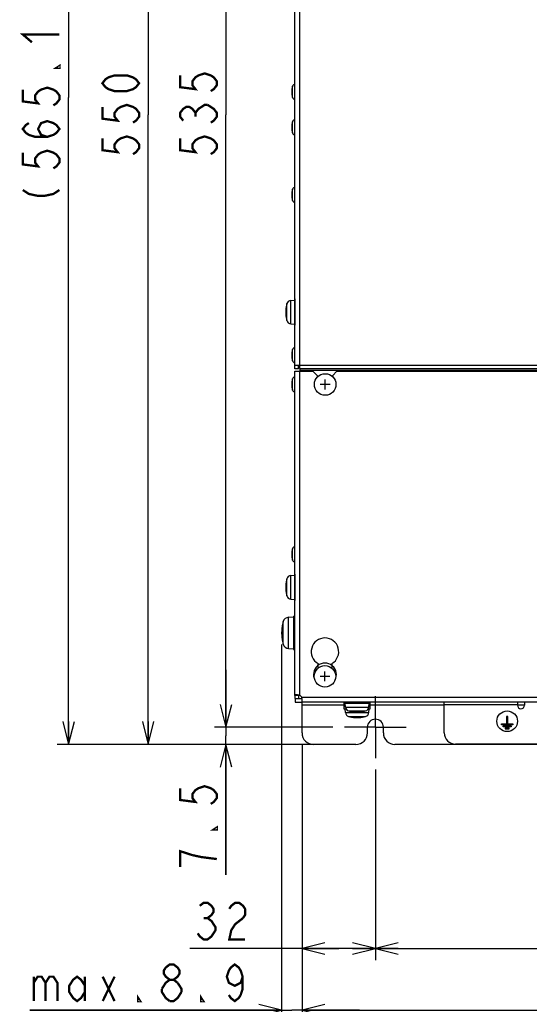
# Model space of a CAD drawing. Extents: x 26 to 410, y 32 to 287.
# Tile 11 of 47: x 26 to 71, y 115 to 201. Entities that reach past the tile are written whole.
import ezdxf

# ---------------------------------------------------------------- set-up
doc = ezdxf.new("R2010")
doc.units = 0
doc.header["$LTSCALE"] = 23.1
doc.linetypes.add('CENTER', pattern=[0.6, 0.375, -0.075, 0.075, -0.075])
doc.layers.get('0').update_dxf_attribs({"linetype": 'CONTINUOUS'})
for name, color, linetype in [('ALL_AXIS', 7, 'CONTINUOUS'), ('ALL_COSM', 7, 'CONTINUOUS'), ('ALL_CURVE', 7, 'CONTINUOUS'), ('ALL_DIM', 7, 'CONTINUOUS'), ('ALL_FEATURES', 7, 'CONTINUOUS')]:
    doc.layers.add(name, color=color, linetype=linetype)
doc.dimstyles.get("Standard").update_dxf_attribs({"dimtxt": 2.5, "dimasz": 2.5, "dimexe": 1.25, "dimexo": 0.625, "dimtad": 1, "dimcen": 2.5, "dimazin": 3, "dimtfac": 1, "dimtmove": 0, "dimatfit": 3})

# ---------------------------------------------------------------- blocks, each defined once
blk = doc.blocks.new('_OPEN')
at = {"color": 0, "linetype": 'BYBLOCK'}
for p, q in [((0, 0), (-1, 0.25)), ((-1, -0.25), (0, 0)), ((-1, 0), (0, 0))]:
    blk.add_line(p, q, dxfattribs=at)
blk = doc.blocks.new('*D8')
at = {"layer": 'ALL_DIM', "color": 2, "linetype": 'CONTINUOUS'}
for p, q in [((44.24, 138.881), (44.24, 143.881)), ((44.24, 143.881), (44.24, 138.131)), ((53.576, 138.881), (43.24, 138.881)), ((44.24, 125.99), (44.24, 138.131)), ((50.876, 137.381), (43.24, 137.381)), ((44.24, 137.381), (44.24, 125.99))]:
    blk.add_line(p, q, dxfattribs=at)
at = {"layer": 'ALL_DIM', "color": 2, "linetype": 'CONTINUOUS', "xscale": 2, "yscale": 2, "zscale": 2}
for p, rotation in [((44.24, 138.881), 270), ((44.24, 137.381), 90)]:
    blk.add_blockref('_OPEN', p, dxfattribs=dict(at, rotation=rotation))
blk = doc.blocks.new('*D9')
at = {"layer": 'ALL_DIM', "color": 2, "linetype": 'CONTINUOUS'}
for p, q in [((53.576, 245.881), (43.24, 245.881)), ((44.24, 245.881), (44.24, 192.381)), ((44.24, 138.881), (44.24, 192.381)), ((53.576, 138.881), (43.24, 138.881))]:
    blk.add_line(p, q, dxfattribs=at)
at = {"layer": 'ALL_DIM', "color": 2, "linetype": 'CONTINUOUS', "xscale": 2, "yscale": 2, "zscale": 2}
for p, rotation in [((44.24, 245.881), 90), ((44.24, 138.881), 270)]:
    blk.add_blockref('_OPEN', p, dxfattribs=dict(at, rotation=rotation))
blk = doc.blocks.new('*D11')
at = {"layer": 'ALL_DIM', "color": 2, "linetype": 'CONTINUOUS'}
for p, q in [((50.876, 247.381), (36.455, 247.381)), ((37.455, 247.381), (37.455, 192.381)), ((37.455, 137.381), (37.455, 192.381)), ((50.876, 137.381), (36.455, 137.381))]:
    blk.add_line(p, q, dxfattribs=at)
at = {"layer": 'ALL_DIM', "color": 2, "linetype": 'CONTINUOUS', "xscale": 2, "yscale": 2, "zscale": 2}
for p, rotation in [((37.455, 247.381), 90), ((37.455, 137.381), 270)]:
    blk.add_blockref('_OPEN', p, dxfattribs=dict(at, rotation=rotation))
blk = doc.blocks.new('*D12')
at = {"layer": 'ALL_DIM', "color": 2, "linetype": 'CONTINUOUS'}
for p, q in [((62.296, 250.401), (29.509, 250.401)), ((30.509, 250.401), (30.509, 193.891)), ((30.509, 137.381), (30.509, 193.891)), ((54.576, 137.381), (29.509, 137.381))]:
    blk.add_line(p, q, dxfattribs=at)
at = {"layer": 'ALL_DIM', "color": 2, "linetype": 'CONTINUOUS', "xscale": 2, "yscale": 2, "zscale": 2}
for p, rotation in [((30.509, 250.401), 90), ((30.509, 137.381), 270)]:
    blk.add_blockref('_OPEN', p, dxfattribs=dict(at, rotation=rotation))
blk = doc.blocks.new('*D13')
at = {"layer": 'ALL_DIM', "color": 2, "linetype": 'CONTINUOUS'}
for p, q in [((49.096, 146.121), (49.096, 113.16)), ((50.876, 137.381), (50.876, 113.16)), ((49.096, 114.16), (27.117, 114.16)), ((27.117, 114.16), (49.986, 114.16)), ((55.876, 114.16), (49.986, 114.16)), ((50.876, 114.16), (55.876, 114.16))]:
    blk.add_line(p, q, dxfattribs=at)
at = {"layer": 'ALL_DIM', "color": 2, "linetype": 'CONTINUOUS', "xscale": 2, "yscale": 2, "zscale": 2}
blk.add_blockref('_OPEN', (49.096, 114.16), dxfattribs=at)
at = {"layer": 'ALL_DIM', "color": 2, "linetype": 'CONTINUOUS', "xscale": 2, "yscale": 2, "zscale": 2, "rotation": 180}
blk.add_blockref('_OPEN', (50.876, 114.16), dxfattribs=at)
blk = doc.blocks.new('*D14')
at = {"layer": 'ALL_DIM', "color": 2, "linetype": 'CONTINUOUS'}
for p, q in [((50.876, 137.381), (50.876, 118.547)), ((57.276, 135.181), (57.276, 118.547)), ((54.076, 119.547), (41.087, 119.547)), ((50.876, 119.547), (54.076, 119.547)), ((57.276, 119.547), (54.076, 119.547))]:
    blk.add_line(p, q, dxfattribs=at)
at = {"layer": 'ALL_DIM', "color": 2, "linetype": 'CONTINUOUS', "xscale": 2, "yscale": 2, "zscale": 2, "rotation": 180}
blk.add_blockref('_OPEN', (50.876, 119.547), dxfattribs=at)
at = {"layer": 'ALL_DIM', "color": 2, "linetype": 'CONTINUOUS', "xscale": 2, "yscale": 2, "zscale": 2}
blk.add_blockref('_OPEN', (57.276, 119.547), dxfattribs=at)
blk = doc.blocks.new('*D15')
at = {"layer": 'ALL_DIM', "color": 2, "linetype": 'CONTINUOUS'}
for p, q in [((57.276, 135.181), (57.276, 118.547)), ((109.276, 135.181), (109.276, 118.547)), ((57.276, 119.547), (83.276, 119.547)), ((109.276, 119.547), (83.276, 119.547))]:
    blk.add_line(p, q, dxfattribs=at)
at = {"layer": 'ALL_DIM', "color": 2, "linetype": 'CONTINUOUS', "xscale": 2, "yscale": 2, "zscale": 2, "rotation": 180}
blk.add_blockref('_OPEN', (57.276, 119.547), dxfattribs=at)
at = {"layer": 'ALL_DIM', "color": 2, "linetype": 'CONTINUOUS', "xscale": 2, "yscale": 2, "zscale": 2}
blk.add_blockref('_OPEN', (109.276, 119.547), dxfattribs=at)
blk = doc.blocks.new('*D17')
at = {"layer": 'ALL_DIM', "color": 2, "linetype": 'CONTINUOUS'}
for p, q in [((50.876, 137.381), (50.876, 113.16)), ((115.676, 137.381), (115.676, 113.16)), ((50.876, 114.16), (83.276, 114.16)), ((115.676, 114.16), (83.276, 114.16))]:
    blk.add_line(p, q, dxfattribs=at)
at = {"layer": 'ALL_DIM', "color": 2, "linetype": 'CONTINUOUS', "xscale": 2, "yscale": 2, "zscale": 2, "rotation": 180}
blk.add_blockref('_OPEN', (50.876, 114.16), dxfattribs=at)
at = {"layer": 'ALL_DIM', "color": 2, "linetype": 'CONTINUOUS', "xscale": 2, "yscale": 2, "zscale": 2}
blk.add_blockref('_OPEN', (115.676, 114.16), dxfattribs=at)

msp = doc.modelspace()

# ---------------------------------------------------------------- linework, layer by layer
at = {"layer": 'ALL_AXIS', "color": 9, "linetype": 'CONTINUOUS'}
for p, q in [((50.045, 193.888), (50.045, 194.873)), ((50.045, 190.788), (50.045, 191.773)), ((50.045, 184.888), (50.045, 185.873)), ((49.556, 174.399), (49.556, 175.883)), ((49.89, 174.121), (49.89, 176.161)), ((50.045, 170.888), (50.045, 171.873)), ((50.045, 168.328), (50.045, 169.313)), ((50.045, 153.488), (50.045, 154.473)), ((49.556, 150.359), (49.556, 151.843)), ((49.89, 150.081), (49.89, 152.121)), ((49.234, 146.136), (49.234, 148.106)), ((49.688, 145.76), (49.688, 148.482)), ((54.657, 140.634), (56.696, 140.634)), ((54.934, 140.301), (56.418, 140.301)), ((54.657, 140.154), (56.696, 140.154)), ((54.934, 139.821), (56.418, 139.821))]:
    msp.add_line(p, q, dxfattribs=at)
at = {"layer": 'ALL_AXIS', "color": 7, "linetype": 'CONTINUOUS'}
for p, q in [((49.89, 176.161), (50.236, 176.191)), ((50.236, 176.291), (50.236, 173.991)), ((50.256, 176.291), (50.236, 176.291)), ((49.89, 174.121), (50.236, 174.091)), ((50.236, 173.991), (50.256, 173.991)), ((50.256, 170.181), (50.256, 170.481)), ((50.576, 170.181), (50.256, 170.181)), ((50.676, 170.225), (50.676, 169.981)), ((50.236, 152.251), (50.236, 149.951)), ((50.256, 152.251), (50.236, 152.251)), ((49.89, 152.121), (50.236, 152.151)), ((49.89, 150.081), (50.236, 150.051)), ((50.236, 149.951), (50.256, 149.951)), ((49.688, 148.482), (50.136, 148.521)), ((50.136, 148.571), (50.136, 145.671)), ((50.136, 148.571), (50.256, 148.571)), ((49.688, 145.76), (50.136, 145.721)), ((50.136, 145.671), (50.256, 145.671)), ((52.276, 144.029), (52.276, 144.442)), ((53.476, 144.442), (53.476, 144.029)), ((50.256, 141.66), (50.256, 141.381)), ((50.276, 141.381), (50.256, 141.381)), ((50.276, 141.381), (50.276, 141.061)), ((50.276, 141.061), (50.855, 141.061)), ((54.526, 141.061), (54.526, 140.501)), ((56.826, 140.501), (56.826, 141.061)), ((54.526, 140.981), (56.826, 140.981)), ((54.526, 140.501), (54.697, 140.501)), ((54.657, 140.634), (54.626, 140.981)), ((54.657, 140.154), (54.626, 140.501)), ((56.656, 140.501), (56.826, 140.501)), ((56.696, 140.634), (56.726, 140.981)), ((56.696, 140.154), (56.726, 140.501))]:
    msp.add_line(p, q, dxfattribs=at)
at = {"layer": 'ALL_AXIS', "color": 3, "linetype": 'CONTINUOUS'}
for p, q in [((50.576, 170.181), (50.576, 170.481)), ((50.276, 141.381), (50.855, 141.381)), ((50.576, 141.66), (50.576, 141.381))]:
    msp.add_line(p, q, dxfattribs=at)
at = {"layer": 'ALL_AXIS', "color": 7, "linetype": 'CENTER'}
for q in [(57.276, 141.581), (54.576, 138.881), (59.976, 138.881), (57.276, 136.181)]:
    msp.add_line((57.276, 138.881), q, dxfattribs=at)
at = {"layer": 'ALL_AXIS', "color": 7, "linetype": 'CONTINUOUS'}
for centre, radius in [((52.896, 168.821), 0.94), ((52.876, 143.321), 0.94), ((68.776, 139.401), 0.9)]:
    msp.add_circle(centre, radius, dxfattribs=at)
for centre, radius, start, end in [((51.776, 194.381), 1.8, 164.11915, 195.88085), ((50.295, 194.802), 0.26, 98.72967, 164.11915), ((50.295, 193.959), 0.26, 195.88085, 261.27033), ((50.295, 191.702), 0.26, 98.72967, 164.11915), ((51.776, 191.281), 1.8, 164.11915, 195.88085), ((50.295, 190.859), 0.26, 195.88085, 261.27033), ((51.776, 185.381), 1.8, 164.11915, 195.88085), ((50.295, 185.802), 0.26, 98.72967, 164.11915), ((50.295, 184.959), 0.26, 195.88085, 261.27033), ((52.256, 175.141), 2.8, 164.63751, 195.36249), ((49.923, 175.782), 0.38, 95, 164.63751), ((49.923, 174.5), 0.38, 195.36249, 265), ((50.295, 171.802), 0.26, 98.72967, 164.11915), ((51.776, 171.381), 1.8, 164.11915, 195.88085), ((50.295, 170.959), 0.26, 195.88085, 261.27033), ((50.295, 169.242), 0.26, 98.72967, 164.11915), ((51.776, 168.821), 1.8, 164.11915, 195.88085), ((50.295, 168.399), 0.26, 195.88085, 261.27033), ((51.776, 153.981), 1.8, 164.11915, 195.88085), ((50.295, 154.402), 0.26, 98.72967, 164.11915), ((50.295, 153.559), 0.26, 195.88085, 261.27033), ((52.256, 151.101), 2.8, 164.63751, 195.36249), ((49.923, 151.742), 0.38, 95, 164.63751), ((49.923, 150.46), 0.38, 195.36249, 265), ((52.696, 147.121), 3.6, 164.11915, 195.88085), ((49.734, 147.964), 0.52, 95, 164.11915), ((52.876, 145.481), 1.2, 300, 240), ((49.734, 146.278), 0.52, 195.88085, 265), ((50.497, 141.302), 0.4, 26.58657, 63.41343), ((55.035, 140.667), 0.38, 185, 254.63751), ((55.676, 143.001), 2.8, 254.63751, 285.36249), ((56.317, 140.667), 0.38, 285.36249, 355), ((69.976, 140.801), 0.3, 180, 360), ((55.035, 140.187), 0.38, 185, 254.63751), ((55.676, 142.521), 2.8, 254.63751, 285.36249), ((56.317, 140.187), 0.38, 285.36249, 355), ((57.276, 138.881), 0.7, 0, 180)]:
    msp.add_arc(centre, radius, start, end, dxfattribs=at)
at = {"layer": 'ALL_COSM', "color": 7, "linetype": 'CONTINUOUS'}
for p, q in [((68.826, 139.821), (68.726, 139.821)), ((68.726, 139.821), (68.726, 139.191)), ((68.826, 139.191), (68.826, 139.821)), ((68.276, 139.191), (68.726, 139.191)), ((68.276, 139.091), (68.276, 139.191)), ((69.276, 139.091), (68.276, 139.091)), ((68.416, 139.011), (69.136, 139.011)), ((68.416, 138.911), (68.416, 139.011)), ((69.136, 138.911), (68.416, 138.911)), ((68.946, 138.831), (68.606, 138.831)), ((68.606, 138.831), (68.606, 138.731)), ((68.606, 138.731), (68.946, 138.731)), ((68.826, 139.191), (69.276, 139.191)), ((68.946, 138.731), (68.946, 138.831)), ((69.136, 139.011), (69.136, 138.911)), ((69.276, 139.191), (69.276, 139.091))]:
    msp.add_line(p, q, dxfattribs=at)
at = {"layer": 'ALL_CURVE', "color": 40, "linetype": 'CONTINUOUS'}
for p, q in [((49.976, 194.381), (50.026, 194.381)), ((49.976, 191.281), (50.026, 191.281)), ((49.976, 185.381), (50.026, 185.381)), ((49.456, 175.141), (49.528, 175.141)), ((49.976, 171.381), (50.026, 171.381)), ((49.976, 168.821), (50.026, 168.821)), ((53.326, 168.821), (52.466, 168.821)), ((52.896, 168.391), (52.896, 169.251)), ((49.976, 153.981), (50.026, 153.981)), ((49.456, 151.101), (49.528, 151.101)), ((49.096, 147.121), (49.182, 147.121)), ((52.876, 142.891), (52.876, 143.751)), ((53.306, 143.321), (52.446, 143.321)), ((55.676, 140.201), (55.676, 140.273)), ((55.676, 139.721), (55.676, 139.793))]:
    msp.add_line(p, q, dxfattribs=at)
at = {"layer": 'ALL_CURVE', "color": 2, "linetype": 'CONTINUOUS'}
msp.add_line((53.8, 143.404), (53.876, 143.481), dxfattribs=at)
at = {"layer": 'ALL_CURVE', "color": 40, "linetype": 'CONTINUOUS'}
for centre, radius, start, end in [((51.776, 194.381), 1.8, 166.5066, 193.4934), ((51.776, 191.281), 1.8, 166.5066, 193.4934), ((51.776, 185.381), 1.8, 166.5066, 193.4934), ((52.256, 175.141), 2.8, 166.99712, 193.00288), ((51.776, 171.381), 1.8, 166.5066, 193.4934), ((51.776, 168.821), 1.8, 166.5066, 193.4934), ((51.776, 153.981), 1.8, 166.5066, 193.4934), ((52.256, 151.101), 2.8, 166.99712, 193.00288), ((52.696, 147.121), 3.6, 167.48667, 192.51333), ((52.876, 143.481), 1, 331.14624, 208.85376), ((55.676, 143.001), 2.8, 256.99712, 283.00288), ((55.676, 142.521), 2.8, 256.99712, 283.00288)]:
    msp.add_arc(centre, radius, start, end, dxfattribs=at)
at = {"layer": 'ALL_DIM', "color": 2, "linetype": 'CONTINUOUS', "const_width": 0.2}
for points in [[(27.309, 198.707), (26.509, 199.395), (29.709, 199.395)], [(29.709, 196.643), (29.709, 196.471), (29.442, 196.471), (29.709, 196.643)], [(40.24, 195.821), (40.24, 194.789), (41.573, 194.617), (41.307, 194.961), (41.307, 195.305), (41.573, 195.649), (41.84, 195.821), (42.373, 195.993), (42.907, 195.821), (43.173, 195.649), (43.44, 195.305), (43.44, 194.961), (43.173, 194.617), (42.907, 194.445)], [(36.655, 195.133), (36.388, 194.789), (36.122, 194.617), (35.588, 194.445), (34.522, 194.445), (33.988, 194.617), (33.722, 194.789), (33.455, 195.133), (33.722, 195.477), (33.988, 195.649), (34.522, 195.821), (35.588, 195.821), (36.122, 195.649), (36.388, 195.477), (36.655, 195.133)], [(26.509, 194.579), (26.509, 193.547), (27.842, 193.375), (27.576, 193.719), (27.576, 194.063), (27.842, 194.407), (28.109, 194.579), (28.642, 194.751), (29.176, 194.579), (29.442, 194.407), (29.709, 194.063), (29.709, 193.719), (29.442, 193.375), (29.176, 193.203)], [(33.455, 193.069), (33.455, 192.037), (34.788, 191.865), (34.522, 192.209), (34.522, 192.553), (34.788, 192.897), (35.055, 193.069), (35.588, 193.241), (36.122, 193.069), (36.388, 192.897), (36.655, 192.553), (36.655, 192.209), (36.388, 191.865), (36.122, 191.693)], [(40.507, 191.865), (40.24, 192.209), (40.24, 192.553), (40.507, 192.897), (40.773, 193.069), (41.04, 193.069), (41.307, 192.897), (41.573, 192.553), (41.84, 192.897), (42.107, 193.069), (42.373, 193.241), (42.64, 193.241)], [(42.64, 193.241), (43.173, 192.897), (43.44, 192.553), (43.44, 192.209), (43.173, 191.865), (42.907, 191.693)], [(28.642, 190.451), (28.109, 190.623), (27.842, 191.139), (28.109, 191.655), (28.642, 191.827), (29.176, 191.655), (29.442, 191.483), (29.709, 191.139), (29.442, 190.795), (29.176, 190.623), (28.642, 190.451), (27.576, 190.451), (27.042, 190.623), (26.776, 190.795), (26.509, 191.139), (26.776, 191.483), (27.042, 191.655)], [(41.573, 192.209), (41.573, 192.553)], [(33.455, 190.317), (33.455, 189.285), (34.788, 189.113), (34.522, 189.457), (34.522, 189.801), (34.788, 190.145), (35.055, 190.317), (35.588, 190.489), (36.122, 190.317), (36.388, 190.145), (36.655, 189.801), (36.655, 189.457), (36.388, 189.113), (36.122, 188.941)], [(40.24, 190.317), (40.24, 189.285), (41.573, 189.113), (41.307, 189.457), (41.307, 189.801), (41.573, 190.145), (41.84, 190.317), (42.373, 190.489), (42.907, 190.317), (43.173, 190.145), (43.44, 189.801), (43.44, 189.457), (43.173, 189.113), (42.907, 188.941)], [(26.509, 189.075), (26.509, 188.043), (27.842, 187.871), (27.576, 188.215), (27.576, 188.559), (27.842, 188.903), (28.109, 189.075), (28.642, 189.247), (29.176, 189.075), (29.442, 188.903), (29.709, 188.559), (29.709, 188.215), (29.442, 187.871), (29.176, 187.699)], [(26.509, 185.807), (27.042, 185.463), (27.842, 185.291), (28.376, 185.291), (29.176, 185.463), (29.709, 185.807)], [(40.24, 133.558), (40.24, 132.526), (41.573, 132.354), (41.307, 132.698), (41.307, 133.042), (41.573, 133.386), (41.84, 133.558), (42.373, 133.73), (42.907, 133.558), (43.173, 133.386), (43.44, 133.042), (43.44, 132.698), (43.173, 132.354), (42.907, 132.182)], [(43.44, 130.118), (43.44, 129.946), (43.173, 129.946), (43.44, 130.118)], [(41.307, 127.71), (40.24, 128.054), (40.24, 126.678)], [(43.44, 127.366), (42.107, 127.538), (41.307, 127.71)], [(41.947, 123.281), (42.291, 123.547), (42.635, 123.547), (42.979, 123.281), (43.151, 123.014), (43.151, 122.747), (42.979, 122.481), (42.635, 122.214), (42.979, 121.947), (43.151, 121.681), (43.323, 121.414), (43.323, 121.147), (43.151, 120.881), (42.979, 120.614), (42.635, 120.347), (42.291, 120.347), (41.947, 120.614), (41.775, 120.881)], [(44.527, 123.014), (44.699, 123.281), (45.043, 123.547), (45.387, 123.547), (45.731, 123.281), (45.903, 123.014), (45.903, 122.481), (45.731, 122.214)], [(42.291, 122.214), (42.635, 122.214)], [(45.731, 122.214), (45.043, 121.681), (44.699, 121.147), (44.527, 120.347), (45.903, 120.347)], [(39.329, 116.826), (38.985, 117.093), (38.813, 117.36), (38.813, 117.626), (38.985, 117.893), (39.329, 118.16), (39.673, 118.16), (40.017, 117.893), (40.189, 117.626), (40.189, 117.36), (40.017, 117.093), (39.673, 116.826)], [(45.693, 117.093), (45.521, 116.56), (45.005, 116.293), (44.489, 116.56), (44.317, 117.093), (44.489, 117.626), (44.661, 117.893), (45.005, 118.16), (45.349, 117.893), (45.521, 117.626), (45.693, 117.093), (45.693, 116.026), (45.521, 115.493), (45.349, 115.226), (45.005, 114.96), (44.661, 115.226), (44.489, 115.493)], [(27.461, 117.093), (27.461, 114.96)], [(27.461, 116.56), (27.805, 117.093), (28.149, 117.093), (28.493, 116.56), (28.493, 114.96)], [(28.493, 116.56), (28.837, 117.093), (29.181, 117.093), (29.525, 116.56), (29.525, 114.96)], [(31.933, 115.76), (31.589, 115.226), (31.245, 114.96), (30.901, 115.226), (30.557, 115.76), (30.557, 116.293), (30.901, 116.826), (31.245, 117.093), (31.589, 116.826), (31.933, 116.293)], [(31.933, 117.093), (31.933, 114.96)], [(33.481, 117.093), (34.513, 114.96)], [(33.481, 114.96), (34.513, 117.093)], [(38.641, 116.026), (38.985, 116.56), (39.329, 116.826), (39.673, 116.826), (40.017, 116.56)], [(38.985, 115.226), (38.641, 115.76), (38.641, 116.026)], [(40.017, 116.56), (40.361, 116.026), (40.361, 115.76)], [(36.749, 114.96), (36.577, 114.96), (36.577, 115.226), (36.749, 114.96)], [(39.329, 114.96), (38.985, 115.226)], [(40.361, 115.76), (40.017, 115.226), (39.673, 114.96), (39.329, 114.96)], [(42.253, 114.96), (42.081, 114.96), (42.081, 115.226), (42.253, 114.96)]]:
    msp.add_lwpolyline(points, dxfattribs=at)
at = {"layer": 'ALL_FEATURES', "color": 7, "linetype": 'CONTINUOUS'}
for p, q in [((50.256, 170.481), (50.256, 243.002)), ((50.676, 170.481), (50.256, 170.481)), ((50.676, 170.225), (50.676, 170.522)), ((50.256, 141.66), (50.256, 169.981)), ((50.256, 169.981), (51.826, 169.981)), ((76.276, 170.028), (50.676, 170.028)), ((52.226, 169.581), (51.826, 169.981)), ((52.226, 169.581), (52.226, 169.478)), ((53.926, 169.981), (53.526, 169.581)), ((53.526, 169.581), (53.526, 169.509)), ((53.926, 169.981), (112.626, 169.981)), ((50.576, 141.66), (50.256, 141.66)), ((50.855, 141.381), (50.855, 141.061)), ((115.698, 141.061), (50.855, 141.061)), ((50.876, 138.381), (50.876, 141.061)), ((63.276, 138.401), (63.276, 141.061)), ((69.676, 141.061), (69.676, 140.801)), ((70.336, 141.061), (70.276, 141.001)), ((70.276, 141.001), (70.276, 140.801)), ((56.576, 138.381), (56.576, 138.881)), ((57.976, 138.381), (57.976, 138.881)), ((55.576, 137.381), (51.876, 137.381)), ((107.576, 137.381), (58.976, 137.381)), ((102.276, 137.401), (64.276, 137.401))]:
    msp.add_line(p, q, dxfattribs=at)
at = {"layer": 'ALL_FEATURES', "color": 9, "linetype": 'CONTINUOUS'}
for p, q in [((50.676, 170.522), (50.676, 243.002)), ((50.676, 170.522), (76.276, 170.522)), ((50.676, 170.225), (76.276, 170.225)), ((50.676, 141.66), (50.676, 169.981)), ((115.698, 141.481), (50.855, 141.481)), ((54.526, 140.821), (50.876, 140.821)), ((63.276, 140.821), (56.826, 140.821)), ((69.676, 140.841), (63.276, 140.841)), ((70.276, 140.821), (69.676, 140.821))]:
    msp.add_line(p, q, dxfattribs=at)
at = {"layer": 'ALL_FEATURES', "color": 7, "linetype": 'CONTINUOUS'}
for points in [[(50.379, 141.702), (50.354, 141.701), (50.312, 141.697), (50.281, 141.689), (50.263, 141.677), (50.256, 141.66)], [(50.676, 141.66), (50.604, 141.677), (50.533, 141.689), (50.466, 141.697), (50.406, 141.701), (50.379, 141.702)], [(50.897, 141.184), (50.896, 141.234), (50.891, 141.29), (50.882, 141.351), (50.871, 141.415), (50.855, 141.481)], [(50.855, 141.061), (50.871, 141.066), (50.882, 141.081), (50.891, 141.107), (50.896, 141.141), (50.897, 141.184)]]:
    msp.add_lwpolyline(points, dxfattribs=at)
at = {"layer": 'ALL_FEATURES', "color": 3, "linetype": 'CONTINUOUS'}
for points in [[(50.579, 141.681), (50.578, 141.678), (50.576, 141.66)], [(50.855, 141.381), (50.874, 141.383), (50.876, 141.384)]]:
    msp.add_lwpolyline(points, dxfattribs=at)
at = {"layer": 'ALL_FEATURES', "color": 7, "linetype": 'CONTINUOUS'}
for centre, start, end in [((51.876, 138.381), 180, 270), ((55.576, 138.381), 270, 360), ((58.976, 138.381), 180, 270), ((64.276, 138.401), 180, 270)]:
    msp.add_arc(centre, 1, start, end, dxfattribs=at)

# ---------------------------------------------------------------- dimensions: what is measured, and where the dimension line sits
at = {"layer": 'ALL_DIM', "color": 2, "linetype": 'CONTINUOUS'}
for base, p1, p2, angle, picture, middle in [((30.509, 250.401), (54.576, 137.381), (62.296, 250.401), 90, '*D12', (29.709, 184.259)), ((37.455, 137.381), (50.876, 247.381), (50.876, 137.381), 270, '*D11', (36.655, 188.253)), ((44.24, 245.881), (53.576, 138.881), (53.576, 245.881), 90, '*D9', (43.44, 188.253)), ((49.096, 114.16), (50.876, 137.381), (49.096, 146.121), 180, '*D13', (27.117, 114.96)), ((44.24, 138.881), (50.876, 137.381), (53.576, 138.881), 90, '*D8', (43.44, 125.99)), ((50.876, 114.16), (115.676, 137.381), (50.876, 137.381), 180, '*D17', (79.148, 114.96))]:
    dim = msp.add_linear_dim(base=base, p1=p1, p2=p2, angle=angle, dimstyle='Standard', dxfattribs=at)
    dim.commit()
    dim.dimension.update_dxf_attribs({"geometry": picture, "text_midpoint": middle, "dimtype": 128})
for base, p1, p2, picture, middle in [((57.276, 119.547), (50.876, 137.381), (57.276, 135.181), '*D14', (41.087, 120.347)), ((109.276, 119.547), (57.276, 135.181), (109.276, 135.181), '*D15', (79.148, 120.347))]:
    dim = msp.add_linear_dim(base=base, p1=p1, p2=p2, dimstyle='Standard', dxfattribs=at)
    dim.commit()
    dim.dimension.update_dxf_attribs({"geometry": picture, "text_midpoint": middle, "dimtype": 128})

doc.saveas('drawing.dxf')
